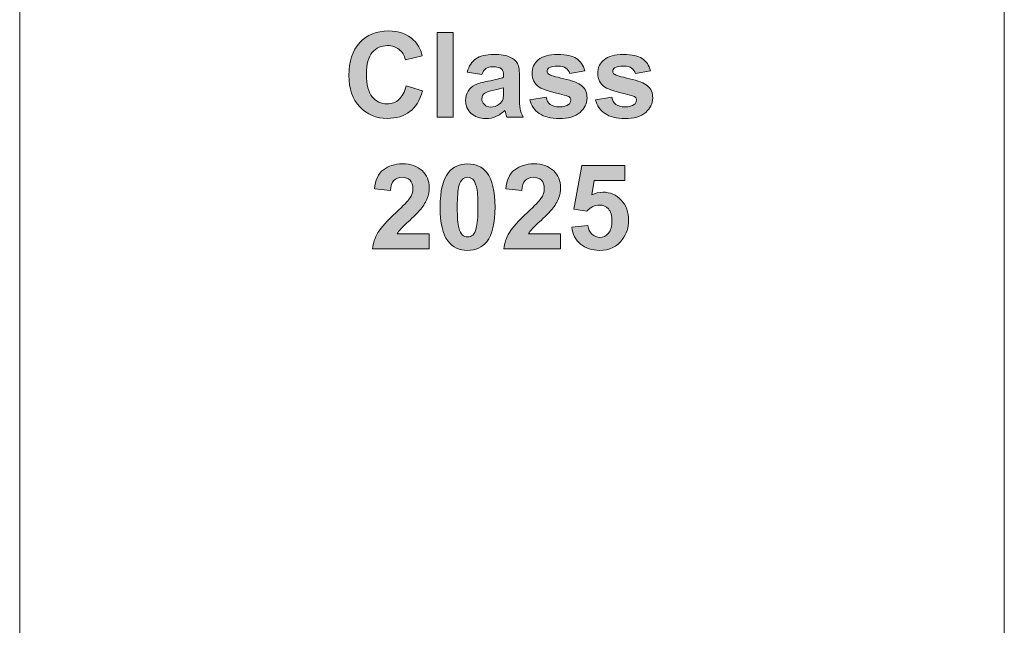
# Model space of a CAD drawing. Header units: millimetres. Extents: x 4 to 594, y -297 to -6.
# Tile 133 of 134: x 547 to 594, y -60 to -31. Entities that reach past the tile are written whole.
import ezdxf

# ---------------------------------------------------------------- set-up
doc = ezdxf.new("R2010")
doc.units = ezdxf.units.MM
doc.header["$MEASUREMENT"] = 0
doc.layers.add('Layer 1', color=7, linetype='Continuous', lineweight=0)

# ---------------------------------------------------------------- blocks, each defined once
blk = doc.blocks.new('Block_11')
at = {"layer": 'Layer 1', "true_color": 0x010101, "transparency": 33554687}
h = blk.add_hatch(color=18, dxfattribs=at)
edge = h.paths.add_edge_path()
edge.add_spline(control_points=[(565.787, -34.062), (565.787, -34.062), (566.577, -34.304), (566.577, -34.304), (566.456, -34.75), (566.254, -35.08), (565.971, -35.296), (565.689, -35.511), (565.332, -35.62), (564.898, -35.62), (564.361, -35.62), (563.92, -35.436), (563.573, -35.069), (563.228, -34.702), (563.055, -34.201), (563.055, -33.564), (563.055, -32.892), (563.229, -32.369), (563.576, -31.996), (563.923, -31.623), (564.381, -31.437), (564.947, -31.437), (565.442, -31.437), (565.843, -31.584), (566.152, -31.876), (566.336, -32.049), (566.474, -32.298), (566.566, -32.623), (566.566, -32.623), (565.759, -32.814), (565.759, -32.814), (565.711, -32.606), (565.611, -32.44), (565.46, -32.319), (565.307, -32.197), (565.123, -32.137), (564.906, -32.137), (564.606, -32.137), (564.363, -32.244), (564.176, -32.46), (563.989, -32.674), (563.896, -33.022), (563.896, -33.504), (563.896, -34.014), (563.988, -34.378), (564.172, -34.594), (564.356, -34.811), (564.595, -34.92), (564.889, -34.92), (565.107, -34.92), (565.294, -34.851), (565.45, -34.713), (565.606, -34.575), (565.719, -34.358), (565.787, -34.062)], knot_values=[0, 0, 0, 0, 1, 1, 1, 2, 2, 2, 3, 3, 3, 4, 4, 4, 5, 5, 5, 6, 6, 6, 7, 7, 7, 8, 8, 8, 9, 9, 9, 10, 10, 10, 11, 11, 11, 12, 12, 12, 13, 13, 13, 14, 14, 14, 15, 15, 15, 16, 16, 16, 17, 17, 17, 18, 18, 18, 18], degree=3, periodic=0)
blk.add_hatch(color=18, dxfattribs=at).paths.add_polyline_path([(567.272, -35.552), (567.272, -31.51), (568.046, -31.51), (568.046, -35.552)])
h = blk.add_hatch(color=18, dxfattribs=at)
edge = h.paths.add_edge_path()
edge.add_spline(control_points=[(570.455, -34.152), (570.356, -34.185), (570.199, -34.225), (569.984, -34.271), (569.769, -34.317), (569.628, -34.362), (569.562, -34.405), (569.461, -34.478), (569.411, -34.568), (569.411, -34.678), (569.411, -34.787), (569.451, -34.88), (569.532, -34.959), (569.613, -35.038), (569.715, -35.078), (569.841, -35.078), (569.98, -35.078), (570.113, -35.032), (570.24, -34.94), (570.333, -34.87), (570.396, -34.785), (570.425, -34.684), (570.444, -34.618), (570.455, -34.492), (570.455, -34.306), (570.455, -34.306), (570.455, -34.152), (570.455, -34.152)], knot_values=[0, 0, 0, 0, 1, 1, 1, 2, 2, 2, 3, 3, 3, 4, 4, 4, 5, 5, 5, 6, 6, 6, 7, 7, 7, 8, 8, 8, 9, 9, 9, 9], degree=3, periodic=0)
edge = h.paths.add_edge_path()
edge.add_spline(control_points=[(569.416, -33.526), (569.416, -33.526), (568.716, -33.401), (568.716, -33.401), (568.795, -33.115), (568.932, -32.904), (569.125, -32.766), (569.317, -32.629), (569.604, -32.56), (569.984, -32.56), (570.33, -32.56), (570.587, -32.601), (570.757, -32.683), (570.925, -32.765), (571.045, -32.868), (571.113, -32.994), (571.182, -33.12), (571.217, -33.351), (571.217, -33.687), (571.217, -33.687), (571.206, -34.591), (571.206, -34.591), (571.206, -34.847), (571.218, -35.037), (571.242, -35.16), (571.267, -35.282), (571.313, -35.413), (571.381, -35.552), (571.381, -35.552), (570.613, -35.552), (570.613, -35.552), (570.593, -35.501), (570.568, -35.426), (570.539, -35.326), (570.526, -35.28), (570.517, -35.25), (570.511, -35.236), (570.38, -35.366), (570.238, -35.463), (570.088, -35.527), (569.937, -35.592), (569.778, -35.625), (569.607, -35.625), (569.307, -35.625), (569.07, -35.543), (568.897, -35.38), (568.724, -35.217), (568.637, -35.01), (568.637, -34.76), (568.637, -34.595), (568.677, -34.448), (568.756, -34.318), (568.835, -34.189), (568.945, -34.089), (569.088, -34.02), (569.23, -33.952), (569.435, -33.891), (569.703, -33.84), (570.064, -33.772), (570.316, -33.708), (570.455, -33.65), (570.455, -33.65), (570.455, -33.572), (570.455, -33.572), (570.455, -33.421), (570.418, -33.314), (570.345, -33.249), (570.27, -33.185), (570.131, -33.153), (569.927, -33.153), (569.789, -33.153), (569.682, -33.18), (569.604, -33.236), (569.526, -33.29), (569.464, -33.387), (569.416, -33.526), (569.416, -33.526), (569.416, -33.526), (569.416, -33.526)], knot_values=[0, 0, 0, 0, 1, 1, 1, 2, 2, 2, 3, 3, 3, 4, 4, 4, 5, 5, 5, 6, 6, 6, 7, 7, 7, 8, 8, 8, 9, 9, 9, 10, 10, 10, 11, 11, 11, 12, 12, 12, 13, 13, 13, 14, 14, 14, 15, 15, 15, 16, 16, 16, 17, 17, 17, 18, 18, 18, 19, 19, 19, 20, 20, 20, 21, 21, 21, 22, 22, 22, 23, 23, 23, 24, 24, 24, 25, 25, 25, 26, 26, 26, 26], degree=3, periodic=0)
h = blk.add_hatch(color=18, dxfattribs=at)
edge = h.paths.add_edge_path()
edge.add_spline(control_points=[(571.703, -34.728), (571.703, -34.728), (572.482, -34.609), (572.482, -34.609), (572.515, -34.759), (572.582, -34.873), (572.683, -34.95), (572.784, -35.028), (572.926, -35.066), (573.108, -35.066), (573.308, -35.066), (573.459, -35.03), (573.56, -34.956), (573.628, -34.905), (573.662, -34.835), (573.662, -34.748), (573.662, -34.69), (573.643, -34.641), (573.606, -34.603), (573.568, -34.566), (573.481, -34.531), (573.348, -34.5), (572.722, -34.362), (572.326, -34.236), (572.158, -34.122), (571.926, -33.963), (571.81, -33.743), (571.81, -33.462), (571.81, -33.207), (571.911, -32.993), (572.111, -32.82), (572.312, -32.647), (572.622, -32.56), (573.043, -32.56), (573.444, -32.56), (573.742, -32.626), (573.936, -32.757), (574.131, -32.889), (574.266, -33.082), (574.339, -33.339), (574.339, -33.339), (573.611, -33.475), (573.611, -33.475), (573.58, -33.36), (573.52, -33.272), (573.432, -33.21), (573.345, -33.149), (573.22, -33.119), (573.057, -33.119), (572.852, -33.119), (572.705, -33.147), (572.616, -33.205), (572.556, -33.245), (572.527, -33.298), (572.527, -33.362), (572.527, -33.417), (572.553, -33.464), (572.604, -33.503), (572.675, -33.555), (572.917, -33.627), (573.331, -33.721), (573.745, -33.815), (574.033, -33.93), (574.197, -34.067), (574.36, -34.204), (574.441, -34.397), (574.441, -34.643), (574.441, -34.911), (574.329, -35.143), (574.104, -35.336), (573.88, -35.528), (573.548, -35.625), (573.108, -35.625), (572.709, -35.625), (572.393, -35.544), (572.159, -35.383), (571.927, -35.223), (571.775, -35.004), (571.703, -34.728)], knot_values=[0, 0, 0, 0, 1, 1, 1, 2, 2, 2, 3, 3, 3, 4, 4, 4, 5, 5, 5, 6, 6, 6, 7, 7, 7, 8, 8, 8, 9, 9, 9, 10, 10, 10, 11, 11, 11, 12, 12, 12, 13, 13, 13, 14, 14, 14, 15, 15, 15, 16, 16, 16, 17, 17, 17, 18, 18, 18, 19, 19, 19, 20, 20, 20, 21, 21, 21, 22, 22, 22, 23, 23, 23, 24, 24, 24, 25, 25, 25, 26, 26, 26, 26], degree=3, periodic=0)
h = blk.add_hatch(color=18, dxfattribs=at)
edge = h.paths.add_edge_path()
edge.add_spline(control_points=[(574.842, -34.728), (574.842, -34.728), (575.621, -34.609), (575.621, -34.609), (575.654, -34.759), (575.721, -34.873), (575.823, -34.95), (575.923, -35.028), (576.065, -35.066), (576.247, -35.066), (576.447, -35.066), (576.598, -35.03), (576.699, -34.956), (576.767, -34.905), (576.801, -34.835), (576.801, -34.748), (576.801, -34.69), (576.782, -34.641), (576.745, -34.603), (576.707, -34.566), (576.62, -34.531), (576.487, -34.5), (575.861, -34.362), (575.465, -34.236), (575.298, -34.122), (575.065, -33.963), (574.95, -33.743), (574.95, -33.462), (574.95, -33.207), (575.05, -32.993), (575.251, -32.82), (575.451, -32.647), (575.761, -32.56), (576.182, -32.56), (576.583, -32.56), (576.881, -32.626), (577.076, -32.757), (577.27, -32.889), (577.405, -33.082), (577.478, -33.339), (577.478, -33.339), (576.75, -33.475), (576.75, -33.475), (576.719, -33.36), (576.659, -33.272), (576.571, -33.21), (576.484, -33.149), (576.359, -33.119), (576.196, -33.119), (575.991, -33.119), (575.844, -33.147), (575.755, -33.205), (575.696, -33.245), (575.666, -33.298), (575.666, -33.362), (575.666, -33.417), (575.692, -33.464), (575.744, -33.503), (575.814, -33.555), (576.056, -33.627), (576.47, -33.721), (576.884, -33.815), (577.173, -33.93), (577.336, -34.067), (577.499, -34.204), (577.58, -34.397), (577.58, -34.643), (577.58, -34.911), (577.468, -35.143), (577.243, -35.336), (577.019, -35.528), (576.687, -35.625), (576.247, -35.625), (575.848, -35.625), (575.532, -35.544), (575.299, -35.383), (575.066, -35.223), (574.914, -35.004), (574.842, -34.728)], knot_values=[0, 0, 0, 0, 1, 1, 1, 2, 2, 2, 3, 3, 3, 4, 4, 4, 5, 5, 5, 6, 6, 6, 7, 7, 7, 8, 8, 8, 9, 9, 9, 10, 10, 10, 11, 11, 11, 12, 12, 12, 13, 13, 13, 14, 14, 14, 15, 15, 15, 16, 16, 16, 17, 17, 17, 18, 18, 18, 19, 19, 19, 20, 20, 20, 21, 21, 21, 22, 22, 22, 23, 23, 23, 24, 24, 24, 25, 25, 25, 26, 26, 26, 26], degree=3, periodic=0)
h = blk.add_hatch(color=18, dxfattribs=at)
edge = h.paths.add_edge_path()
edge.add_spline(control_points=[(566.898, -41.141), (566.898, -41.141), (566.898, -41.858), (566.898, -41.858), (566.898, -41.858), (564.183, -41.858), (564.183, -41.858), (564.213, -41.585), (564.301, -41.327), (564.448, -41.083), (564.595, -40.84), (564.885, -40.516), (565.318, -40.113), (565.667, -39.787), (565.881, -39.566), (565.96, -39.45), (566.066, -39.29), (566.119, -39.132), (566.119, -38.975), (566.119, -38.802), (566.073, -38.67), (565.98, -38.576), (565.888, -38.483), (565.76, -38.437), (565.597, -38.437), (565.436, -38.437), (565.308, -38.486), (565.212, -38.584), (565.117, -38.681), (565.062, -38.843), (565.047, -39.069), (565.047, -39.069), (564.274, -38.992), (564.274, -38.992), (564.32, -38.565), (564.464, -38.258), (564.707, -38.072), (564.949, -37.887), (565.252, -37.794), (565.616, -37.794), (566.015, -37.794), (566.328, -37.902), (566.557, -38.117), (566.785, -38.333), (566.898, -38.601), (566.898, -38.922), (566.898, -39.104), (566.865, -39.277), (566.801, -39.443), (566.736, -39.608), (566.632, -39.78), (566.49, -39.96), (566.397, -40.081), (566.227, -40.253), (565.982, -40.478), (565.737, -40.702), (565.581, -40.851), (565.516, -40.925), (565.451, -40.999), (565.398, -41.071), (565.357, -41.141), (565.357, -41.141), (566.898, -41.141), (566.898, -41.141)], knot_values=[0, 0, 0, 0, 1, 1, 1, 2, 2, 2, 3, 3, 3, 4, 4, 4, 5, 5, 5, 6, 6, 6, 7, 7, 7, 8, 8, 8, 9, 9, 9, 10, 10, 10, 11, 11, 11, 12, 12, 12, 13, 13, 13, 14, 14, 14, 15, 15, 15, 16, 16, 16, 17, 17, 17, 18, 18, 18, 19, 19, 19, 20, 20, 20, 21, 21, 21, 21], degree=3, periodic=0)
h = blk.add_hatch(color=18, dxfattribs=at)
edge = h.paths.add_edge_path()
edge.add_spline(control_points=[(568.731, -38.437), (568.639, -38.437), (568.556, -38.467), (568.484, -38.528), (568.412, -38.587), (568.356, -38.694), (568.316, -38.849), (568.263, -39.05), (568.237, -39.388), (568.237, -39.863), (568.237, -40.339), (568.261, -40.666), (568.308, -40.844), (568.355, -41.021), (568.414, -41.14), (568.485, -41.199), (568.557, -41.259), (568.639, -41.288), (568.731, -41.288), (568.823, -41.288), (568.906, -41.257), (568.978, -41.197), (569.05, -41.138), (569.106, -41.031), (569.146, -40.876), (569.198, -40.677), (569.225, -40.339), (569.225, -39.863), (569.225, -39.388), (569.201, -39.062), (569.154, -38.884), (569.107, -38.706), (569.048, -38.587), (568.976, -38.528), (568.905, -38.467), (568.823, -38.437), (568.731, -38.437)], knot_values=[0, 0, 0, 0, 1, 1, 1, 2, 2, 2, 3, 3, 3, 4, 4, 4, 5, 5, 5, 6, 6, 6, 7, 7, 7, 8, 8, 8, 9, 9, 9, 10, 10, 10, 11, 11, 11, 12, 12, 12, 12], degree=3, periodic=0)
edge = h.paths.add_edge_path()
edge.add_spline(control_points=[(568.731, -37.794), (569.122, -37.794), (569.428, -37.934), (569.649, -38.214), (569.912, -38.545), (570.043, -39.096), (570.043, -39.863), (570.043, -40.63), (569.911, -41.181), (569.646, -41.516), (569.427, -41.793), (569.122, -41.931), (568.731, -41.931), (568.338, -41.931), (568.021, -41.78), (567.78, -41.477), (567.539, -41.174), (567.419, -40.633), (567.419, -39.856), (567.419, -39.093), (567.551, -38.543), (567.816, -38.209), (568.035, -37.932), (568.34, -37.794), (568.731, -37.794), (568.731, -37.794), (568.731, -37.794), (568.731, -37.794)], knot_values=[0, 0, 0, 0, 1, 1, 1, 2, 2, 2, 3, 3, 3, 4, 4, 4, 5, 5, 5, 6, 6, 6, 7, 7, 7, 8, 8, 8, 9, 9, 9, 9], degree=3, periodic=0)
h = blk.add_hatch(color=18, dxfattribs=at)
edge = h.paths.add_edge_path()
edge.add_spline(control_points=[(573.177, -41.141), (573.177, -41.141), (573.177, -41.858), (573.177, -41.858), (573.177, -41.858), (570.462, -41.858), (570.462, -41.858), (570.491, -41.585), (570.579, -41.327), (570.726, -41.083), (570.873, -40.84), (571.164, -40.516), (571.596, -40.113), (571.945, -39.787), (572.159, -39.566), (572.238, -39.45), (572.344, -39.29), (572.398, -39.132), (572.398, -38.975), (572.398, -38.802), (572.352, -38.67), (572.259, -38.576), (572.166, -38.483), (572.039, -38.437), (571.876, -38.437), (571.714, -38.437), (571.586, -38.486), (571.49, -38.584), (571.395, -38.681), (571.341, -38.843), (571.325, -39.069), (571.325, -39.069), (570.552, -38.992), (570.552, -38.992), (570.598, -38.565), (570.742, -38.258), (570.985, -38.072), (571.228, -37.887), (571.531, -37.794), (571.895, -37.794), (572.293, -37.794), (572.607, -37.902), (572.835, -38.117), (573.063, -38.333), (573.177, -38.601), (573.177, -38.922), (573.177, -39.104), (573.144, -39.277), (573.079, -39.443), (573.014, -39.608), (572.911, -39.78), (572.769, -39.96), (572.675, -40.081), (572.505, -40.253), (572.261, -40.478), (572.015, -40.702), (571.86, -40.851), (571.795, -40.925), (571.729, -40.999), (571.676, -41.071), (571.636, -41.141), (571.636, -41.141), (573.177, -41.141), (573.177, -41.141)], knot_values=[0, 0, 0, 0, 1, 1, 1, 2, 2, 2, 3, 3, 3, 4, 4, 4, 5, 5, 5, 6, 6, 6, 7, 7, 7, 8, 8, 8, 9, 9, 9, 10, 10, 10, 11, 11, 11, 12, 12, 12, 13, 13, 13, 14, 14, 14, 15, 15, 15, 16, 16, 16, 17, 17, 17, 18, 18, 18, 19, 19, 19, 20, 20, 20, 21, 21, 21, 21], degree=3, periodic=0)
h = blk.add_hatch(color=18, dxfattribs=at)
edge = h.paths.add_edge_path()
edge.add_spline(control_points=[(573.708, -40.82), (573.708, -40.82), (574.482, -40.74), (574.482, -40.74), (574.504, -40.915), (574.569, -41.054), (574.677, -41.157), (574.786, -41.259), (574.912, -41.31), (575.054, -41.31), (575.215, -41.31), (575.353, -41.244), (575.465, -41.112), (575.577, -40.979), (575.633, -40.78), (575.633, -40.513), (575.633, -40.263), (575.578, -40.076), (575.466, -39.951), (575.355, -39.826), (575.21, -39.764), (575.031, -39.764), (574.808, -39.764), (574.608, -39.862), (574.431, -40.057), (574.431, -40.057), (573.804, -39.967), (573.804, -39.967), (573.804, -39.967), (574.199, -37.867), (574.199, -37.867), (574.199, -37.867), (576.248, -37.867), (576.248, -37.867), (576.248, -37.867), (576.248, -38.59), (576.248, -38.59), (576.248, -38.59), (574.787, -38.59), (574.787, -38.59), (574.787, -38.59), (574.665, -39.277), (574.665, -39.277), (574.837, -39.192), (575.014, -39.148), (575.195, -39.148), (575.539, -39.148), (575.831, -39.274), (576.07, -39.525), (576.309, -39.775), (576.429, -40.1), (576.429, -40.501), (576.429, -40.835), (576.332, -41.132), (576.139, -41.395), (575.876, -41.752), (575.511, -41.931), (575.044, -41.931), (574.671, -41.931), (574.366, -41.83), (574.131, -41.63), (573.895, -41.429), (573.754, -41.16), (573.708, -40.82)], knot_values=[0, 0, 0, 0, 1, 1, 1, 2, 2, 2, 3, 3, 3, 4, 4, 4, 5, 5, 5, 6, 6, 6, 7, 7, 7, 8, 8, 8, 9, 9, 9, 10, 10, 10, 11, 11, 11, 12, 12, 12, 13, 13, 13, 14, 14, 14, 15, 15, 15, 16, 16, 16, 17, 17, 17, 18, 18, 18, 19, 19, 19, 20, 20, 20, 21, 21, 21, 21], degree=3, periodic=0)
at = {"layer": 'Layer 1'}
blk.add_lwpolyline([(567.272, -35.552), (567.272, -31.51), (568.046, -31.51), (568.046, -35.552)], close=True, dxfattribs=at)
at = {"layer": 'Layer 1', "color": 240, "lineweight": 0, "true_color": 0xed2224}
blk.add_open_spline([(547.321, -5.775), (547.321, -5.775), (594.386, -5.775), (594.386, -5.775), (594.386, -5.775), (594.386, -185.775), (594.386, -185.775), (594.386, -185.775), (567.321, -185.775), (567.321, -185.775)], degree=3, knots=[0, 0, 0, 0, 1, 1, 1, 2, 2, 2, 3, 3, 3, 3], dxfattribs=at)
blk.add_open_spline([(547.321, -5.775), (547.321, -5.775), (547.321, -73.775), (547.321, -73.775)], degree=3, dxfattribs=at)
at = {"layer": 'Layer 1'}
for points, knots in [([(565.787, -34.062), (565.787, -34.062), (566.577, -34.304), (566.577, -34.304), (566.456, -34.75), (566.254, -35.08), (565.971, -35.296), (565.689, -35.511), (565.332, -35.62), (564.898, -35.62), (564.361, -35.62), (563.92, -35.436), (563.573, -35.069), (563.228, -34.702), (563.055, -34.201), (563.055, -33.564), (563.055, -32.892), (563.229, -32.369), (563.576, -31.996), (563.923, -31.623), (564.381, -31.437), (564.947, -31.437), (565.442, -31.437), (565.843, -31.584), (566.152, -31.876), (566.336, -32.049), (566.474, -32.298), (566.566, -32.623), (566.566, -32.623), (565.759, -32.814), (565.759, -32.814), (565.711, -32.606), (565.611, -32.44), (565.46, -32.319), (565.307, -32.197), (565.123, -32.137), (564.906, -32.137), (564.606, -32.137), (564.363, -32.244), (564.176, -32.46), (563.989, -32.674), (563.896, -33.022), (563.896, -33.504), (563.896, -34.014), (563.988, -34.378), (564.172, -34.594), (564.356, -34.811), (564.595, -34.92), (564.889, -34.92), (565.107, -34.92), (565.294, -34.851), (565.45, -34.713), (565.606, -34.575), (565.719, -34.358), (565.787, -34.062)], [0, 0, 0, 0, 1, 1, 1, 2, 2, 2, 3, 3, 3, 4, 4, 4, 5, 5, 5, 6, 6, 6, 7, 7, 7, 8, 8, 8, 9, 9, 9, 10, 10, 10, 11, 11, 11, 12, 12, 12, 13, 13, 13, 14, 14, 14, 15, 15, 15, 16, 16, 16, 17, 17, 17, 18, 18, 18, 18]), ([(569.416, -33.526), (569.416, -33.526), (568.716, -33.401), (568.716, -33.401), (568.795, -33.115), (568.932, -32.904), (569.125, -32.766), (569.317, -32.629), (569.604, -32.56), (569.984, -32.56), (570.33, -32.56), (570.587, -32.601), (570.757, -32.683), (570.925, -32.765), (571.045, -32.868), (571.113, -32.994), (571.182, -33.12), (571.217, -33.351), (571.217, -33.687), (571.217, -33.687), (571.206, -34.591), (571.206, -34.591), (571.206, -34.847), (571.218, -35.037), (571.242, -35.16), (571.267, -35.282), (571.313, -35.413), (571.381, -35.552), (571.381, -35.552), (570.613, -35.552), (570.613, -35.552), (570.593, -35.501), (570.568, -35.426), (570.539, -35.326), (570.526, -35.28), (570.517, -35.25), (570.511, -35.236), (570.38, -35.366), (570.238, -35.463), (570.088, -35.527), (569.937, -35.592), (569.778, -35.625), (569.607, -35.625), (569.307, -35.625), (569.07, -35.543), (568.897, -35.38), (568.724, -35.217), (568.637, -35.01), (568.637, -34.76), (568.637, -34.595), (568.677, -34.448), (568.756, -34.318), (568.835, -34.189), (568.945, -34.089), (569.088, -34.02), (569.23, -33.952), (569.435, -33.891), (569.703, -33.84), (570.064, -33.772), (570.316, -33.708), (570.455, -33.65), (570.455, -33.65), (570.455, -33.572), (570.455, -33.572), (570.455, -33.421), (570.418, -33.314), (570.345, -33.249), (570.27, -33.185), (570.131, -33.153), (569.927, -33.153), (569.789, -33.153), (569.682, -33.18), (569.604, -33.236), (569.526, -33.29), (569.464, -33.387), (569.416, -33.526), (569.416, -33.526), (569.416, -33.526), (569.416, -33.526)], [0, 0, 0, 0, 1, 1, 1, 2, 2, 2, 3, 3, 3, 4, 4, 4, 5, 5, 5, 6, 6, 6, 7, 7, 7, 8, 8, 8, 9, 9, 9, 10, 10, 10, 11, 11, 11, 12, 12, 12, 13, 13, 13, 14, 14, 14, 15, 15, 15, 16, 16, 16, 17, 17, 17, 18, 18, 18, 19, 19, 19, 20, 20, 20, 21, 21, 21, 22, 22, 22, 23, 23, 23, 24, 24, 24, 25, 25, 25, 26, 26, 26, 26]), ([(571.703, -34.728), (571.703, -34.728), (572.482, -34.609), (572.482, -34.609), (572.515, -34.759), (572.582, -34.873), (572.683, -34.95), (572.784, -35.028), (572.926, -35.066), (573.108, -35.066), (573.308, -35.066), (573.459, -35.03), (573.56, -34.956), (573.628, -34.905), (573.662, -34.835), (573.662, -34.748), (573.662, -34.69), (573.643, -34.641), (573.606, -34.603), (573.568, -34.566), (573.481, -34.531), (573.348, -34.5), (572.722, -34.362), (572.326, -34.236), (572.158, -34.122), (571.926, -33.963), (571.81, -33.743), (571.81, -33.462), (571.81, -33.207), (571.911, -32.993), (572.111, -32.82), (572.312, -32.647), (572.622, -32.56), (573.043, -32.56), (573.444, -32.56), (573.742, -32.626), (573.936, -32.757), (574.131, -32.889), (574.266, -33.082), (574.339, -33.339), (574.339, -33.339), (573.611, -33.475), (573.611, -33.475), (573.58, -33.36), (573.52, -33.272), (573.432, -33.21), (573.345, -33.149), (573.22, -33.119), (573.057, -33.119), (572.852, -33.119), (572.705, -33.147), (572.616, -33.205), (572.556, -33.245), (572.527, -33.298), (572.527, -33.362), (572.527, -33.417), (572.553, -33.464), (572.604, -33.503), (572.675, -33.555), (572.917, -33.627), (573.331, -33.721), (573.745, -33.815), (574.033, -33.93), (574.197, -34.067), (574.36, -34.204), (574.441, -34.397), (574.441, -34.643), (574.441, -34.911), (574.329, -35.143), (574.104, -35.336), (573.88, -35.528), (573.548, -35.625), (573.108, -35.625), (572.709, -35.625), (572.393, -35.544), (572.159, -35.383), (571.927, -35.223), (571.775, -35.004), (571.703, -34.728)], [0, 0, 0, 0, 1, 1, 1, 2, 2, 2, 3, 3, 3, 4, 4, 4, 5, 5, 5, 6, 6, 6, 7, 7, 7, 8, 8, 8, 9, 9, 9, 10, 10, 10, 11, 11, 11, 12, 12, 12, 13, 13, 13, 14, 14, 14, 15, 15, 15, 16, 16, 16, 17, 17, 17, 18, 18, 18, 19, 19, 19, 20, 20, 20, 21, 21, 21, 22, 22, 22, 23, 23, 23, 24, 24, 24, 25, 25, 25, 26, 26, 26, 26]), ([(574.842, -34.728), (574.842, -34.728), (575.621, -34.609), (575.621, -34.609), (575.654, -34.759), (575.721, -34.873), (575.823, -34.95), (575.923, -35.028), (576.065, -35.066), (576.247, -35.066), (576.447, -35.066), (576.598, -35.03), (576.699, -34.956), (576.767, -34.905), (576.801, -34.835), (576.801, -34.748), (576.801, -34.69), (576.782, -34.641), (576.745, -34.603), (576.707, -34.566), (576.62, -34.531), (576.487, -34.5), (575.861, -34.362), (575.465, -34.236), (575.298, -34.122), (575.065, -33.963), (574.95, -33.743), (574.95, -33.462), (574.95, -33.207), (575.05, -32.993), (575.251, -32.82), (575.451, -32.647), (575.761, -32.56), (576.182, -32.56), (576.583, -32.56), (576.881, -32.626), (577.076, -32.757), (577.27, -32.889), (577.405, -33.082), (577.478, -33.339), (577.478, -33.339), (576.75, -33.475), (576.75, -33.475), (576.719, -33.36), (576.659, -33.272), (576.571, -33.21), (576.484, -33.149), (576.359, -33.119), (576.196, -33.119), (575.991, -33.119), (575.844, -33.147), (575.755, -33.205), (575.696, -33.245), (575.666, -33.298), (575.666, -33.362), (575.666, -33.417), (575.692, -33.464), (575.744, -33.503), (575.814, -33.555), (576.056, -33.627), (576.47, -33.721), (576.884, -33.815), (577.173, -33.93), (577.336, -34.067), (577.499, -34.204), (577.58, -34.397), (577.58, -34.643), (577.58, -34.911), (577.468, -35.143), (577.243, -35.336), (577.019, -35.528), (576.687, -35.625), (576.247, -35.625), (575.848, -35.625), (575.532, -35.544), (575.299, -35.383), (575.066, -35.223), (574.914, -35.004), (574.842, -34.728)], [0, 0, 0, 0, 1, 1, 1, 2, 2, 2, 3, 3, 3, 4, 4, 4, 5, 5, 5, 6, 6, 6, 7, 7, 7, 8, 8, 8, 9, 9, 9, 10, 10, 10, 11, 11, 11, 12, 12, 12, 13, 13, 13, 14, 14, 14, 15, 15, 15, 16, 16, 16, 17, 17, 17, 18, 18, 18, 19, 19, 19, 20, 20, 20, 21, 21, 21, 22, 22, 22, 23, 23, 23, 24, 24, 24, 25, 25, 25, 26, 26, 26, 26]), ([(570.455, -34.152), (570.356, -34.185), (570.199, -34.225), (569.984, -34.271), (569.769, -34.317), (569.628, -34.362), (569.562, -34.405), (569.461, -34.478), (569.411, -34.568), (569.411, -34.678), (569.411, -34.787), (569.451, -34.88), (569.532, -34.959), (569.613, -35.038), (569.715, -35.078), (569.841, -35.078), (569.98, -35.078), (570.113, -35.032), (570.24, -34.94), (570.333, -34.87), (570.396, -34.785), (570.425, -34.684), (570.444, -34.618), (570.455, -34.492), (570.455, -34.306), (570.455, -34.306), (570.455, -34.152), (570.455, -34.152)], [0, 0, 0, 0, 1, 1, 1, 2, 2, 2, 3, 3, 3, 4, 4, 4, 5, 5, 5, 6, 6, 6, 7, 7, 7, 8, 8, 8, 9, 9, 9, 9]), ([(566.898, -41.141), (566.898, -41.141), (566.898, -41.858), (566.898, -41.858), (566.898, -41.858), (564.183, -41.858), (564.183, -41.858), (564.213, -41.585), (564.301, -41.327), (564.448, -41.083), (564.595, -40.84), (564.885, -40.516), (565.318, -40.113), (565.667, -39.787), (565.881, -39.566), (565.96, -39.45), (566.066, -39.29), (566.119, -39.132), (566.119, -38.975), (566.119, -38.802), (566.073, -38.67), (565.98, -38.576), (565.888, -38.483), (565.76, -38.437), (565.597, -38.437), (565.436, -38.437), (565.308, -38.486), (565.212, -38.584), (565.117, -38.681), (565.062, -38.843), (565.047, -39.069), (565.047, -39.069), (564.274, -38.992), (564.274, -38.992), (564.32, -38.565), (564.464, -38.258), (564.707, -38.072), (564.949, -37.887), (565.252, -37.794), (565.616, -37.794), (566.015, -37.794), (566.328, -37.902), (566.557, -38.117), (566.785, -38.333), (566.898, -38.601), (566.898, -38.922), (566.898, -39.104), (566.865, -39.277), (566.801, -39.443), (566.736, -39.608), (566.632, -39.78), (566.49, -39.96), (566.397, -40.081), (566.227, -40.253), (565.982, -40.478), (565.737, -40.702), (565.581, -40.851), (565.516, -40.925), (565.451, -40.999), (565.398, -41.071), (565.357, -41.141), (565.357, -41.141), (566.898, -41.141), (566.898, -41.141)], [0, 0, 0, 0, 1, 1, 1, 2, 2, 2, 3, 3, 3, 4, 4, 4, 5, 5, 5, 6, 6, 6, 7, 7, 7, 8, 8, 8, 9, 9, 9, 10, 10, 10, 11, 11, 11, 12, 12, 12, 13, 13, 13, 14, 14, 14, 15, 15, 15, 16, 16, 16, 17, 17, 17, 18, 18, 18, 19, 19, 19, 20, 20, 20, 21, 21, 21, 21]), ([(568.731, -37.794), (569.122, -37.794), (569.428, -37.934), (569.649, -38.214), (569.912, -38.545), (570.043, -39.096), (570.043, -39.863), (570.043, -40.63), (569.911, -41.181), (569.646, -41.516), (569.427, -41.793), (569.122, -41.931), (568.731, -41.931), (568.338, -41.931), (568.021, -41.78), (567.78, -41.477), (567.539, -41.174), (567.419, -40.633), (567.419, -39.856), (567.419, -39.093), (567.551, -38.543), (567.816, -38.209), (568.035, -37.932), (568.34, -37.794), (568.731, -37.794), (568.731, -37.794), (568.731, -37.794), (568.731, -37.794)], [0, 0, 0, 0, 1, 1, 1, 2, 2, 2, 3, 3, 3, 4, 4, 4, 5, 5, 5, 6, 6, 6, 7, 7, 7, 8, 8, 8, 9, 9, 9, 9]), ([(573.177, -41.141), (573.177, -41.141), (573.177, -41.858), (573.177, -41.858), (573.177, -41.858), (570.462, -41.858), (570.462, -41.858), (570.491, -41.585), (570.579, -41.327), (570.726, -41.083), (570.873, -40.84), (571.164, -40.516), (571.596, -40.113), (571.945, -39.787), (572.159, -39.566), (572.238, -39.45), (572.344, -39.29), (572.398, -39.132), (572.398, -38.975), (572.398, -38.802), (572.352, -38.67), (572.259, -38.576), (572.166, -38.483), (572.039, -38.437), (571.876, -38.437), (571.714, -38.437), (571.586, -38.486), (571.49, -38.584), (571.395, -38.681), (571.341, -38.843), (571.325, -39.069), (571.325, -39.069), (570.552, -38.992), (570.552, -38.992), (570.598, -38.565), (570.742, -38.258), (570.985, -38.072), (571.228, -37.887), (571.531, -37.794), (571.895, -37.794), (572.293, -37.794), (572.607, -37.902), (572.835, -38.117), (573.063, -38.333), (573.177, -38.601), (573.177, -38.922), (573.177, -39.104), (573.144, -39.277), (573.079, -39.443), (573.014, -39.608), (572.911, -39.78), (572.769, -39.96), (572.675, -40.081), (572.505, -40.253), (572.261, -40.478), (572.015, -40.702), (571.86, -40.851), (571.795, -40.925), (571.729, -40.999), (571.676, -41.071), (571.636, -41.141), (571.636, -41.141), (573.177, -41.141), (573.177, -41.141)], [0, 0, 0, 0, 1, 1, 1, 2, 2, 2, 3, 3, 3, 4, 4, 4, 5, 5, 5, 6, 6, 6, 7, 7, 7, 8, 8, 8, 9, 9, 9, 10, 10, 10, 11, 11, 11, 12, 12, 12, 13, 13, 13, 14, 14, 14, 15, 15, 15, 16, 16, 16, 17, 17, 17, 18, 18, 18, 19, 19, 19, 20, 20, 20, 21, 21, 21, 21]), ([(573.708, -40.82), (573.708, -40.82), (574.482, -40.74), (574.482, -40.74), (574.504, -40.915), (574.569, -41.054), (574.677, -41.157), (574.786, -41.259), (574.912, -41.31), (575.054, -41.31), (575.215, -41.31), (575.353, -41.244), (575.465, -41.112), (575.577, -40.979), (575.633, -40.78), (575.633, -40.513), (575.633, -40.263), (575.578, -40.076), (575.466, -39.951), (575.355, -39.826), (575.21, -39.764), (575.031, -39.764), (574.808, -39.764), (574.608, -39.862), (574.431, -40.057), (574.431, -40.057), (573.804, -39.967), (573.804, -39.967), (573.804, -39.967), (574.199, -37.867), (574.199, -37.867), (574.199, -37.867), (576.248, -37.867), (576.248, -37.867), (576.248, -37.867), (576.248, -38.59), (576.248, -38.59), (576.248, -38.59), (574.787, -38.59), (574.787, -38.59), (574.787, -38.59), (574.665, -39.277), (574.665, -39.277), (574.837, -39.192), (575.014, -39.148), (575.195, -39.148), (575.539, -39.148), (575.831, -39.274), (576.07, -39.525), (576.309, -39.775), (576.429, -40.1), (576.429, -40.501), (576.429, -40.835), (576.332, -41.132), (576.139, -41.395), (575.876, -41.752), (575.511, -41.931), (575.044, -41.931), (574.671, -41.931), (574.366, -41.83), (574.131, -41.63), (573.895, -41.429), (573.754, -41.16), (573.708, -40.82)], [0, 0, 0, 0, 1, 1, 1, 2, 2, 2, 3, 3, 3, 4, 4, 4, 5, 5, 5, 6, 6, 6, 7, 7, 7, 8, 8, 8, 9, 9, 9, 10, 10, 10, 11, 11, 11, 12, 12, 12, 13, 13, 13, 14, 14, 14, 15, 15, 15, 16, 16, 16, 17, 17, 17, 18, 18, 18, 19, 19, 19, 20, 20, 20, 21, 21, 21, 21]), ([(568.731, -38.437), (568.639, -38.437), (568.556, -38.467), (568.484, -38.528), (568.412, -38.587), (568.356, -38.694), (568.316, -38.849), (568.263, -39.05), (568.237, -39.388), (568.237, -39.863), (568.237, -40.339), (568.261, -40.666), (568.308, -40.844), (568.355, -41.021), (568.414, -41.14), (568.485, -41.199), (568.557, -41.259), (568.639, -41.288), (568.731, -41.288), (568.823, -41.288), (568.906, -41.257), (568.978, -41.197), (569.05, -41.138), (569.106, -41.031), (569.146, -40.876), (569.198, -40.677), (569.225, -40.339), (569.225, -39.863), (569.225, -39.388), (569.201, -39.062), (569.154, -38.884), (569.107, -38.706), (569.048, -38.587), (568.976, -38.528), (568.905, -38.467), (568.823, -38.437), (568.731, -38.437)], [0, 0, 0, 0, 1, 1, 1, 2, 2, 2, 3, 3, 3, 4, 4, 4, 5, 5, 5, 6, 6, 6, 7, 7, 7, 8, 8, 8, 9, 9, 9, 10, 10, 10, 11, 11, 11, 12, 12, 12, 12])]:
    blk.add_open_spline(points, degree=3, knots=knots, dxfattribs=at)
blk = doc.blocks.new('Block_0')
at = {"layer": 'Layer 1'}
blk.add_blockref('Block_11', (0, 0), dxfattribs=at)

msp = doc.modelspace()

# ---------------------------------------------------------------- block references
at = {"layer": 'Layer 1'}
msp.add_blockref('Block_0', (0, 0), dxfattribs=at)

doc.saveas('drawing.dxf')
